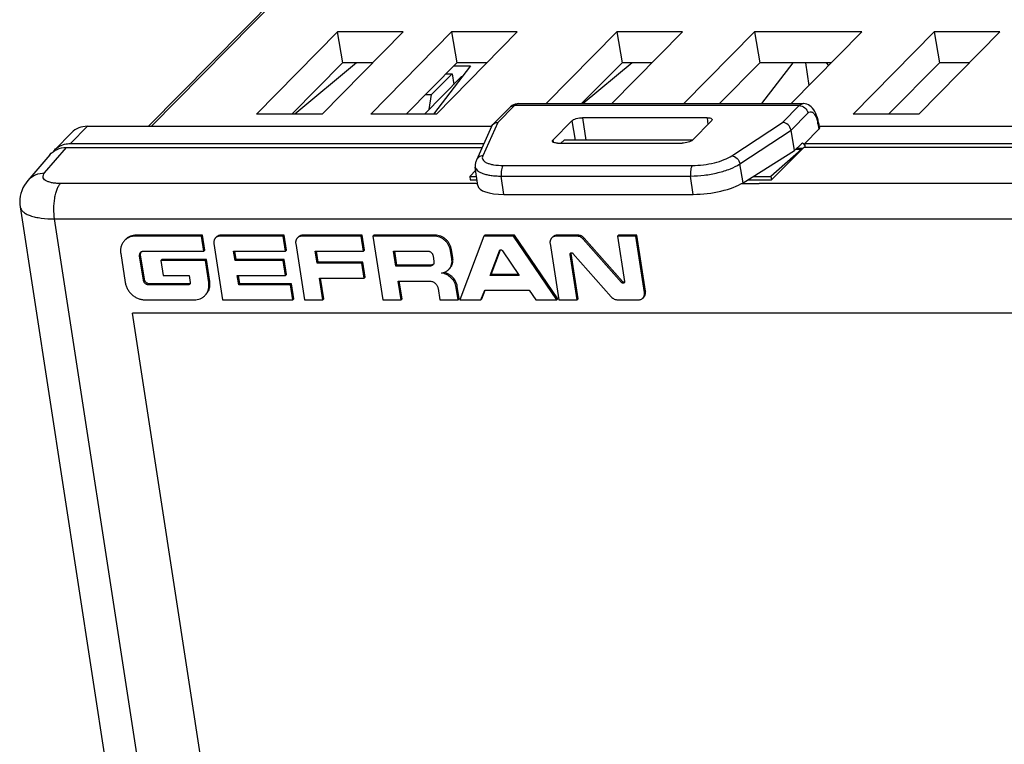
# Model space of a CAD drawing. Header units: millimetres. Extents: x 0 to 594, y 0 to 420.
# Tile 41 of 44: x 438 to 491, y 326 to 365. Entities that reach past the tile are written whole.
import ezdxf

# ---------------------------------------------------------------- set-up
doc = ezdxf.new("R2010")
doc.units = ezdxf.units.MM
doc.header["$LTSCALE"] = 32.67
doc.layers.get('0').update_dxf_attribs({"linetype": 'CONTINUOUS'})
doc.layers.add('SUPERFICI', color=7, linetype='CONTINUOUS')

msp = doc.modelspace()

# ---------------------------------------------------------------- linework, layer by layer
at = {"color": 7, "linetype": 'CONTINUOUS'}
for p, q in [((465.77795, 381.20966), (444.58317, 359.69771)), ((454.84661, 364.8297), (450.44513, 360.3622)), ((454.01715, 360.3622), (458.41909, 364.8297)), ((454.84578, 364.82967), (455.13607, 363.14712)), ((458.41909, 364.8297), (454.84661, 364.8297)), ((461.06333, 364.8297), (456.662, 360.3622)), ((460.23387, 360.3622), (464.63581, 364.8297)), ((461.0625, 364.82967), (461.35278, 363.14712)), ((464.63581, 364.8297), (461.06333, 364.8297)), ((470.04302, 364.8297), (466.20007, 360.92896)), ((469.77201, 360.92896), (473.61551, 364.8297)), ((470.0422, 364.82967), (470.33248, 363.14712)), ((473.61551, 364.8297), (470.04302, 364.8297)), ((477.54109, 364.8297), (473.69814, 360.92896)), ((477.54026, 364.82967), (477.83055, 363.14712)), ((483.38609, 364.8297), (477.54109, 364.8297)), ((479.54259, 360.92896), (483.38609, 364.8297)), ((487.31167, 364.8297), (482.91035, 360.3622)), ((486.48222, 360.3622), (490.88416, 364.8297)), ((487.31085, 364.82967), (487.60113, 363.14712)), ((490.88416, 364.8297), (487.31167, 364.8297)), ((455.13607, 363.14712), (452.36868, 360.3622)), ((455.8952, 363.14712), (452.54082, 360.3622)), ((456.76121, 363.14712), (455.13607, 363.14712)), ((461.35278, 363.14712), (458.5854, 360.3622)), ((462.97792, 363.14712), (461.35278, 363.14712)), ((470.33248, 363.14712), (468.12829, 360.92896)), ((470.88493, 363.14712), (468.2132, 360.92896)), ((471.95762, 363.14712), (470.33248, 363.14712)), ((477.83055, 363.14712), (475.62636, 360.92896)), ((481.7282, 363.14712), (477.83055, 363.14712)), ((477.94241, 360.92896), (479.64158, 363.14712)), ((480.52051, 361.92145), (480.33186, 363.14712)), ((481.58391, 363.00068), (481.45444, 363.14712)), ((487.60113, 363.14712), (484.83375, 360.3622)), ((489.22627, 363.14712), (487.60113, 363.14712)), ((462.08267, 362.9887), (460.07069, 360.3622)), ((461.19536, 362.9887), (462.08267, 362.9887)), ((459.59001, 360.3622), (461.60901, 362.41141)), ((459.96968, 361.41796), (461.09184, 362.55691)), ((460.76629, 362.55691), (461.09184, 362.55691)), ((461.09184, 362.55691), (461.18108, 361.97707)), ((461.60901, 362.41141), (461.64045, 362.41141)), ((459.63451, 361.41796), (459.96968, 361.41796)), ((459.83313, 360.60895), (459.96968, 361.41796)), ((463.31034, 359.79559), (464.22381, 360.72272)), ((464.26661, 360.76281), (464.22385, 360.72268)), ((464.69168, 360.92896), (480.1824, 360.92896)), ((454.01715, 360.3622), (450.44513, 360.3622)), ((460.23387, 360.3622), (456.662, 360.3622)), ((467.6081, 359.99694), (466.57595, 358.94935)), ((474.95534, 360.16235), (468.18555, 360.16235)), ((474.17471, 358.94935), (475.20685, 359.99694)), ((481.02149, 359.89055), (480.99519, 360.02339)), ((486.48222, 360.3622), (482.91035, 360.3622)), ((441.24942, 359.69771), (463.23869, 359.69771)), ((463.23857, 359.69098), (462.41043, 357.86144)), ((479.71314, 358.38104), (479.52574, 359.48099)), ((481.04085, 359.5323), (480.28039, 358.76046)), ((481.02147, 359.89085), (481.07098, 359.60165)), ((481.07098, 359.69771), (504.79806, 359.69771)), ((439.47225, 358.41825), (440.39569, 359.3555)), ((467.19329, 358.93554), (467.00117, 358.78394)), ((474.15946, 358.93554), (467.19329, 358.93554)), ((440.10534, 358.5435), (462.71916, 358.5435)), ((440.32599, 358.76046), (462.81737, 358.76046)), ((466.82746, 358.78394), (473.59726, 358.78394)), ((476.91721, 356.62912), (479.71314, 358.38104)), ((480.10119, 358.43811), (478.43453, 356.96245)), ((478.46264, 356.77982), (480.22022, 358.5435)), ((479.71314, 358.38104), (480.09453, 358.74823)), ((480.10119, 358.43811), (479.77241, 358.43811)), ((480.10796, 358.43085), (480.10119, 358.43811)), ((503.6595, 358.5435), (480.22022, 358.5435)), ((480.31753, 358.5435), (480.28039, 358.76046)), ((480.28039, 358.76046), (503.87462, 358.76046)), ((439.19836, 358.14317), (438.0134, 356.7539)), ((462.37551, 357.30809), (462.04842, 356.96245)), ((462.48878, 356.46893), (462.35195, 357.48263)), ((438.01146, 356.75162), (438.01319, 356.75366)), ((462.04842, 356.96245), (462.07653, 356.77982)), ((462.04842, 356.96245), (462.42216, 356.96245)), ((462.07653, 356.77982), (462.44682, 356.77982)), ((477.15771, 356.77982), (478.46264, 356.77982)), ((477.44918, 356.96245), (478.43453, 356.96245)), ((478.43453, 356.96245), (478.46264, 356.77982)), ((463.91187, 355.9957), (474.20859, 355.9957)), ((437.58699, 355.32503), (445.29757, 305.22896)), ((443.33029, 353.54712), (443.27597, 353.49198)), ((447.46235, 353.72299), (443.85228, 353.72299)), ((447.51668, 353.77813), (443.90661, 353.77813)), ((447.51668, 353.77813), (447.46235, 353.72299)), ((447.58757, 352.90943), (447.46235, 353.72299)), ((447.64189, 352.96457), (447.51668, 353.77813)), ((448.27534, 353.67803), (448.22101, 353.62289)), ((451.90193, 353.72299), (448.47075, 353.72299)), ((451.95625, 353.77813), (448.52507, 353.77813)), ((451.95625, 353.77813), (451.90193, 353.72299)), ((452.02715, 352.90943), (451.90193, 353.72299)), ((452.08147, 352.96457), (451.95625, 353.77813)), ((452.72787, 353.67803), (452.67355, 353.62289)), ((456.14395, 353.72299), (452.92328, 353.72299)), ((456.19827, 353.77813), (452.9776, 353.77813)), ((456.19827, 353.77813), (456.14395, 353.72299)), ((456.26917, 352.90943), (456.14395, 353.72299)), ((456.32349, 352.96457), (456.19827, 353.77813)), ((456.83701, 353.77813), (456.78269, 353.72299)), ((456.78269, 353.72299), (457.31592, 350.25853)), ((460.10837, 353.72299), (456.78269, 353.72299)), ((460.1627, 353.77813), (456.83701, 353.77813)), ((462.81426, 353.72299), (461.51763, 350.25853)), ((462.86859, 353.77813), (462.81426, 353.72299)), ((464.43083, 353.72299), (462.81426, 353.72299)), ((464.48515, 353.77813), (462.86859, 353.77813)), ((464.48515, 353.77813), (464.43083, 353.72299)), ((466.78317, 350.25853), (464.43083, 353.72299)), ((466.8375, 350.31367), (464.48515, 353.77813)), ((466.5646, 353.67803), (466.51028, 353.62289)), ((467.87579, 353.72299), (466.76001, 353.72299)), ((467.93011, 353.77813), (466.81434, 353.77813)), ((470.30828, 351.20093), (468.22671, 353.55697)), ((470.3626, 351.25606), (468.28103, 353.6121)), ((470.14275, 353.77813), (470.08843, 353.72299)), ((470.08843, 353.72299), (470.46802, 351.25678)), ((471.08541, 353.72299), (470.08843, 353.72299)), ((471.13973, 353.77813), (470.14275, 353.77813)), ((471.13973, 353.77813), (471.08541, 353.72299)), ((471.55584, 350.66657), (471.08541, 353.72299)), ((471.61016, 350.72171), (471.13973, 353.77813)), ((447.64189, 352.96457), (447.58757, 352.90943)), ((448.12944, 353.31496), (448.59987, 350.25853)), ((452.08147, 352.96457), (452.02715, 352.90943)), ((452.58197, 353.31496), (453.0524, 350.25853)), ((456.32349, 352.96457), (456.26917, 352.90943)), ((461.12926, 352.54751), (461.06062, 352.99345)), ((463.21481, 351.63912), (463.71349, 352.97706)), ((466.4187, 353.31496), (466.88913, 350.25853)), ((443.06464, 352.78137), (443.30801, 351.20015)), ((444.29894, 351.32319), (444.09344, 352.65834)), ((444.35326, 351.37833), (444.14776, 352.71347)), ((444.30348, 352.90943), (447.58757, 352.90943)), ((445.30056, 352.45268), (445.24624, 352.39754)), ((447.72068, 352.45268), (445.30056, 352.45268)), ((447.72068, 352.45268), (447.66636, 352.39754)), ((447.90498, 351.25529), (447.72068, 352.45268)), ((449.28014, 352.39754), (449.20135, 352.90943)), ((449.20135, 352.90943), (452.02715, 352.90943)), ((449.33446, 352.45268), (449.26416, 352.90943)), ((449.33446, 352.45268), (449.28014, 352.39754)), ((451.96227, 352.45268), (449.33446, 352.45268)), ((451.96227, 352.45268), (451.90795, 352.39754)), ((452.08749, 351.63912), (451.96227, 352.45268)), ((453.74352, 352.24573), (453.64136, 352.90943)), ((453.64136, 352.90943), (456.26917, 352.90943)), ((453.79784, 352.30087), (453.70417, 352.90943)), ((458.0301, 352.09588), (457.90488, 352.90943)), ((457.90488, 352.90943), (459.76507, 352.90943)), ((458.08443, 352.15101), (457.96769, 352.90943)), ((460.05241, 352.65834), (460.10033, 352.34697)), ((461.07493, 352.49237), (461.00629, 352.93831)), ((463.16049, 351.58398), (463.66228, 352.93027)), ((463.82696, 352.93027), (464.74319, 351.58398)), ((467.88611, 350.25853), (467.50611, 352.72742)), ((467.94043, 350.31367), (467.56043, 352.78255)), ((467.66585, 352.78327), (469.74998, 350.42454)), ((445.24624, 352.39754), (445.37146, 351.58398)), ((447.66636, 352.39754), (445.24624, 352.39754)), ((447.85066, 351.20015), (447.66636, 352.39754)), ((451.90795, 352.39754), (449.28014, 352.39754)), ((452.03317, 351.58398), (451.90795, 352.39754)), ((453.79784, 352.30087), (453.74352, 352.24573)), ((456.17192, 352.24573), (453.74352, 352.24573)), ((456.22624, 352.30087), (453.79784, 352.30087)), ((456.22624, 352.30087), (456.17192, 352.24573)), ((456.29714, 351.43217), (456.17192, 352.24573)), ((456.35146, 351.48731), (456.22624, 352.30087)), ((458.08443, 352.15101), (458.0301, 352.09588)), ((459.89029, 352.09588), (458.0301, 352.09588)), ((459.94462, 352.15101), (458.08443, 352.15101)), ((460.95315, 351.95533), (460.89882, 351.9002)), ((445.37146, 351.58398), (446.78357, 351.58398)), ((446.78357, 351.58398), (446.84264, 351.20015)), ((449.48415, 351.07209), (449.40536, 351.58398)), ((449.40536, 351.58398), (452.03317, 351.58398)), ((449.53847, 351.12723), (449.46817, 351.58398)), ((452.08749, 351.63912), (452.03317, 351.58398)), ((454.04938, 350.25853), (453.86874, 351.43217)), ((453.86874, 351.43217), (456.29714, 351.43217)), ((454.1037, 350.31367), (453.93155, 351.43217)), ((456.35146, 351.48731), (456.29714, 351.43217)), ((463.21481, 351.63912), (463.16049, 351.58398)), ((464.74319, 351.58398), (463.16049, 351.58398)), ((464.70566, 351.63912), (463.21481, 351.63912)), ((446.73552, 351.07209), (444.58627, 351.07209)), ((446.78985, 351.12723), (444.6406, 351.12723)), ((449.53847, 351.12723), (449.48415, 351.07209)), ((452.30654, 351.07209), (449.48415, 351.07209)), ((452.36086, 351.12723), (449.53847, 351.12723)), ((452.36086, 351.12723), (452.30654, 351.07209)), ((452.43176, 350.25853), (452.30654, 351.07209)), ((452.48608, 350.31367), (452.36086, 351.12723)), ((458.3129, 350.25853), (458.15548, 351.28128)), ((458.15548, 351.28128), (459.86024, 351.28128)), ((458.36722, 350.31367), (458.21829, 351.28128)), ((460.32716, 350.87325), (460.42178, 350.25853)), ((461.41875, 350.25853), (461.31485, 350.93361)), ((461.47308, 350.31367), (461.36917, 350.98875)), ((447.69365, 350.54468), (447.63933, 350.48954)), ((452.48608, 350.31367), (452.43176, 350.25853)), ((454.1037, 350.31367), (454.04938, 350.25853)), ((458.36722, 350.31367), (458.3129, 350.25853)), ((461.47308, 350.31367), (461.41875, 350.25853)), ((462.66108, 350.25853), (462.86187, 350.77642)), ((462.71541, 350.31367), (462.66108, 350.25853)), ((462.71541, 350.31367), (462.89482, 350.77642)), ((462.86187, 350.77642), (465.29028, 350.77642)), ((465.29028, 350.77642), (465.65046, 350.25853)), ((466.8375, 350.31367), (466.78317, 350.25853)), ((467.94043, 350.31367), (467.88611, 350.25853)), ((471.51859, 350.41378), (471.46426, 350.35864)), ((444.38552, 350.25853), (447.06301, 350.25853)), ((448.59987, 350.25853), (452.43176, 350.25853)), ((453.0524, 350.25853), (454.04938, 350.25853)), ((457.31592, 350.25853), (458.3129, 350.25853)), ((460.42178, 350.25853), (461.41875, 350.25853)), ((461.51763, 350.25853), (462.66108, 350.25853)), ((465.65046, 350.25853), (466.78317, 350.25853)), ((466.88913, 350.25853), (467.88611, 350.25853)), ((470.10088, 350.25853), (471.21453, 350.25853)), ((450.27866, 306.78998), (443.69828, 349.54307)), ((497.43554, 349.54307), (443.69828, 349.54307))]:
    msp.add_line(p, q, dxfattribs=at)
at = {"color": 9, "linetype": 'CONTINUOUS'}
for p, q in [((466.03407, 381.31232), (444.73815, 359.69771)), ((463.57762, 359.90957), (464.47852, 360.82395)), ((479.96607, 360.82395), (464.47852, 360.82395)), ((479.06516, 359.90957), (479.96607, 360.82395)), ((467.6081, 359.99694), (467.78981, 358.93554)), ((468.18555, 360.16235), (468.3648, 358.93554)), ((474.95534, 360.16235), (475.00887, 359.796)), ((479.52574, 359.48099), (480.44377, 360.41276)), ((441.24942, 359.69771), (440.32599, 358.76046)), ((463.57762, 359.90957), (462.75597, 358.09437)), ((476.30994, 358.09437), (479.06516, 359.90957)), ((476.74471, 357.64879), (479.52574, 359.48099)), ((480.99121, 359.82222), (481.04085, 359.5323)), ((466.57595, 358.94935), (466.59748, 358.82361)), ((438.92582, 357.16058), (440.10534, 358.5435)), ((480.16922, 358.49232), (479.82872, 358.49232)), ((463.86603, 357.56805), (474.16276, 357.56805)), ((476.91721, 356.62912), (476.74471, 357.64879)), ((463.91187, 355.9957), (463.76638, 356.99147)), ((463.76638, 356.99147), (474.0631, 356.99147)), ((474.20859, 355.9957), (474.0631, 356.99147)), ((462.39201, 356.58806), (462.4727, 356.58806)), ((476.8484, 356.58806), (477.79644, 356.58806)), ((446.75271, 307.33392), (439.469, 354.65662)), ((443.90661, 353.77813), (443.85228, 353.72299)), ((448.52507, 353.77813), (448.47075, 353.72299)), ((452.9776, 353.77813), (452.92328, 353.72299)), ((460.1627, 353.77813), (460.10837, 353.72299)), ((466.81434, 353.77813), (466.76001, 353.72299)), ((467.93011, 353.77813), (467.87579, 353.72299)), ((468.28103, 353.6121), (468.22671, 353.55697)), ((461.06062, 352.99345), (461.00629, 352.93831)), ((463.70586, 352.97451), (463.66228, 352.93027)), ((444.14776, 352.71347), (444.09344, 352.65834)), ((461.12926, 352.54751), (461.07493, 352.49237)), ((467.56043, 352.78255), (467.50611, 352.72742)), ((459.94462, 352.15101), (459.89029, 352.09588)), ((444.35326, 351.37833), (444.29894, 351.32319)), ((444.6406, 351.12723), (444.58627, 351.07209)), ((446.78985, 351.12723), (446.73552, 351.07209)), ((447.90498, 351.25529), (447.85066, 351.20015)), ((461.36917, 350.98875), (461.31485, 350.93361)), ((470.3626, 351.25606), (470.30828, 351.20093)), ((471.61016, 350.72171), (471.55584, 350.66657))]:
    msp.add_line(p, q, dxfattribs=at)
at = {"color": 7, "linetype": 'CONTINUOUS'}
for points in [[(464.43453, 360.87215), (464.34772, 360.82424), (464.26661, 360.76281)], [(464.69171, 360.92895), (464.62176, 360.92485), (464.52651, 360.90598), (464.43453, 360.87215)], [(480.99519, 360.02339), (480.96039, 360.15821), (480.91936, 360.2831), (480.87246, 360.39756), (480.82003, 360.50102), (480.7618, 360.5941), (480.69748, 360.67696), (480.62724, 360.7489), (480.55101, 360.80974), (480.46889, 360.85902), (480.38247, 360.89556), (480.29311, 360.91884), (480.20222, 360.92862), (480.18244, 360.92895)], [(438.01153, 356.75171), (437.91257, 356.6255), (437.82125, 356.48668), (437.74336, 356.34218), (437.67947, 356.19316), (437.62997, 356.0413), (437.59503, 355.88847), (437.57433, 355.73619), (437.56736, 355.5858), (437.57345, 355.43875), (437.58713, 355.32416)]]:
    msp.add_lwpolyline(points, dxfattribs=at)
for centre, radius, start, end in [((463.57009, 359.53927), 0.36492, 130.965371, 135.39949), ((440.26332, 357.63973), 1.10984, 135.428822, 142.593632), ((443.80601, 352.96971), 0.74412, 129.481303, 135.422923), ((443.80744, 352.968), 0.74635, 129.256684, 129.482929), ((444.29171, 352.70792), 0.19929, 124.206342, 135.407673), ((459.90199, 352.29728), 0.19926, 315.444974, 326.644806), ((460.45675, 352.33568), 0.62054, 315.430704, 322.542521), ((447.10921, 351.01179), 0.74416, 315.428534, 321.364411)]:
    msp.add_arc(centre, radius, start, end, dxfattribs=at)
at = {"color": 9, "linetype": 'CONTINUOUS'}
msp.add_arc((478.86695, 359.45862), 2.15516, 9.712806, 11.360966, dxfattribs=at)
at = {"color": 7, "linetype": 'CONTINUOUS'}
for centre, major_axis, ratio, start_param, end_param in [((480.62631, 359.5323), (0.44482, 0.06845), 0.33852603, -0.42661666, 0.00498428), ((480.16332, 358.32691), (-0.00797, 0.44999), 0.39522321, -1.06842253, 0.35194455), ((464.74215, 356.79567), (2.25301, 0.32928), 0.32359157, 3.13796892, 4.28815688), ((475.03887, 356.79567), (2.25301, 0.32928), 0.32359157, -1.99502843, -0.6339653)]:
    msp.add_ellipse(centre, major_axis=major_axis, ratio=ratio, start_param=start_param, end_param=end_param, dxfattribs=at)
at = {"color": 9, "linetype": 'CONTINUOUS'}
for points, knots in [([(464.22381, 360.72271), (464.25608, 360.75505), (464.33673, 360.80751), (464.43102, 360.82395), (464.47852, 360.82395)], [0, 0, 0, 0, 0.4902234, 1, 1, 1, 1]), ([(464.47852, 360.82395), (464.50914, 360.85501), (464.5733, 360.90673), (464.65449, 360.92891), (464.69168, 360.92897)], [0, 0, 0, 0, 0.53977755, 1, 1, 1, 1]), ([(479.96607, 360.82395), (479.99686, 360.8552), (480.06195, 360.90734), (480.14417, 360.92897), (480.18196, 360.92896)], [0, 0, 0, 0, 0.53726528, 1, 1, 1, 1]), ([(479.96607, 360.82395), (480.07655, 360.82395), (480.30204, 360.73197), (480.42484, 360.52333), (480.44377, 360.41276)], [0, 0, 0, 0, 0.49620433, 1, 1, 1, 1]), ([(480.44377, 360.41276), (480.47684, 360.44631), (480.53858, 360.48832), (480.63194, 360.48656), (480.6975, 360.45848), (480.75904, 360.40681), (480.84103, 360.30145), (480.88562, 360.20287), (480.91162, 360.13149)], [0, 0, 0, 0, 0.21055944, 0.30506774, 0.40624852, 0.52311954, 0.66055263, 1, 1, 1, 1]), ([(480.91162, 360.13149), (480.91856, 360.11245), (480.94613, 360.03109), (480.96694, 359.94751), (480.97988, 359.88317)], [0, 0, 0, 0, 0.23592985, 1, 1, 1, 1]), ([(481.02152, 359.89055), (481.02241, 359.8852), (481.0221, 359.85916), (481.00531, 359.83652), (480.99121, 359.82222)], [0, 0, 0, 0, 0.21276427, 1, 1, 1, 1]), ([(462.75597, 358.09437), (462.68281, 358.08864), (462.53881, 358.04183), (462.4396, 357.92581), (462.41043, 357.86144)], [0, 0, 0, 0, 0.50942116, 1, 1, 1, 1]), ([(462.75597, 358.09437), (462.74076, 358.06075), (462.72181, 357.9883), (462.75368, 357.87605), (462.84101, 357.7828), (462.97233, 357.70658), (463.14568, 357.64545), (463.44618, 357.58215), (463.69281, 357.56805), (463.86603, 357.56805)], [0, 0, 0, 0, 0.0788378, 0.15338463, 0.23881407, 0.34500683, 0.47541773, 0.62988526, 1, 1, 1, 1]), ([(474.16276, 357.56805), (474.36096, 357.56805), (474.76279, 357.59574), (475.34436, 357.70142), (475.8679, 357.86129), (476.18061, 358.00916), (476.30994, 358.09437)], [0, 0, 0, 0, 0.26615837, 0.53934892, 0.79202017, 1, 1, 1, 1]), ([(476.30994, 358.09437), (476.41414, 358.08472), (476.61989, 357.96541), (476.72584, 357.76034), (476.74471, 357.64879)], [0, 0, 0, 0, 0.48050574, 1, 1, 1, 1]), ([(462.352, 357.48264), (462.35694, 357.44574), (462.38586, 357.36879), (462.47543, 357.2713), (462.60593, 357.18779), (462.77515, 357.11768), (462.98051, 357.06182), (463.21838, 357.02113), (463.484, 356.99664), (463.66992, 356.99147), (463.76638, 356.99147)], [0, 0, 0, 0, 0.07043434, 0.15041175, 0.24649686, 0.3614605, 0.49572793, 0.64835525, 0.81749855, 1, 1, 1, 1]), ([(463.86603, 357.56805), (463.84037, 357.542), (463.79946, 357.46364), (463.75118, 357.27043), (463.74996, 357.10383), (463.76638, 356.99147)], [0, 0, 0, 0, 0.18354402, 0.43007696, 1, 1, 1, 1]), ([(474.16276, 357.56805), (474.13709, 357.542), (474.09619, 357.46364), (474.0479, 357.27043), (474.04668, 357.10383), (474.0631, 356.99147)], [0, 0, 0, 0, 0.18354402, 0.43007696, 1, 1, 1, 1]), ([(474.0631, 356.99147), (474.31064, 356.99147), (474.81249, 357.02606), (475.5388, 357.15804), (476.19265, 357.35769), (476.58319, 357.54237), (476.74471, 357.64879)], [0, 0, 0, 0, 0.2661648, 0.53934887, 0.79201493, 1, 1, 1, 1]), ([(438.01319, 356.75366), (438.06999, 356.82028), (438.19975, 356.93991), (438.49984, 357.1087), (438.7582, 357.15872), (438.92579, 357.16056)], [0, 0, 0, 0, 0.25594544, 0.51001862, 1, 1, 1, 1]), ([(439.78333, 356.58806), (439.69825, 356.58824), (439.537, 356.5944), (439.31248, 356.62475), (439.12409, 356.67499), (438.97765, 356.74321), (438.87585, 356.82996), (438.82862, 356.94006), (438.85088, 357.05934), (438.89737, 357.12679), (438.92582, 357.16058)], [0, 0, 0, 0, 0.19442342, 0.36822537, 0.51673886, 0.63830919, 0.73496149, 0.81606408, 0.89906738, 1, 1, 1, 1]), ([(439.469, 354.65661), (439.44135, 354.8362), (439.41466, 355.21446), (439.44822, 355.68393), (439.5225, 356.04356), (439.59464, 356.27004), (439.67921, 356.45074), (439.74786, 356.54922), (439.78337, 356.58806)], [0, 0, 0, 0, 0.27223355, 0.56588597, 0.7019856, 0.82166414, 0.92114616, 1, 1, 1, 1]), ([(437.58712, 355.32416), (437.59496, 355.274), (437.63552, 355.1701), (437.75628, 355.03778), (437.93097, 354.92413), (438.15647, 354.82885), (438.42917, 354.75279), (438.86985, 354.67546), (439.22339, 354.65682), (439.469, 354.65662)], [0, 0, 0, 0, 0.0720564, 0.15348983, 0.25046048, 0.36571023, 0.49967488, 0.65142207, 1, 1, 1, 1])]:
    msp.add_open_spline(points, degree=3, knots=knots, dxfattribs=at)
at = {"color": 7, "linetype": 'CONTINUOUS'}
for points, knots in [([(467.6081, 359.99694), (467.63459, 360.02383), (467.71254, 360.07005), (467.9038, 360.13836), (468.0708, 360.16235), (468.18555, 360.16235)], [0, 0, 0, 0, 0.18567594, 0.43564583, 1, 1, 1, 1]), ([(474.95534, 360.16235), (474.99238, 360.16235), (475.061, 360.15817), (475.15788, 360.1406), (475.23241, 360.10049), (475.23728, 360.06443)], [0, 0, 0, 0, 0.35740984, 0.64880203, 1, 1, 1, 1]), ([(475.23728, 360.06443), (475.238, 360.05907), (475.23725, 360.03338), (475.22076, 360.01106), (475.20685, 359.99694)], [0, 0, 0, 0, 0.21422047, 1, 1, 1, 1]), ([(441.24942, 359.69771), (441.09001, 359.69771), (440.77362, 359.64222), (440.50365, 359.46497), (440.39613, 359.35586)], [0, 0, 0, 0, 0.5099656, 1, 1, 1, 1]), ([(463.33085, 359.81482), (463.36405, 359.84366), (463.44279, 359.89023), (463.53225, 359.90774), (463.57762, 359.90957)], [0, 0, 0, 0, 0.49203162, 1, 1, 1, 1]), ([(479.52574, 359.48099), (479.50676, 359.59243), (479.39077, 359.8001), (479.17322, 359.90484), (479.06516, 359.90957)], [0, 0, 0, 0, 0.51105126, 1, 1, 1, 1]), ([(466.54582, 358.87996), (466.54488, 358.88542), (466.54478, 358.91179), (466.56171, 358.9349), (466.57595, 358.94935)], [0, 0, 0, 0, 0.2145275, 1, 1, 1, 1]), ([(466.82746, 358.78394), (466.7908, 358.78394), (466.7228, 358.78795), (466.62622, 358.80557), (466.55203, 358.84405), (466.54582, 358.87996)], [0, 0, 0, 0, 0.35561411, 0.64650396, 1, 1, 1, 1]), ([(474.17471, 358.94935), (474.14821, 358.92245), (474.07026, 358.87624), (473.879, 358.80793), (473.712, 358.78394), (473.59726, 358.78394)], [0, 0, 0, 0, 0.18567594, 0.43564583, 1, 1, 1, 1]), ([(439.19831, 358.14311), (439.30593, 358.26931), (439.58915, 358.47818), (439.9327, 358.5435), (440.10534, 358.5435)], [0, 0, 0, 0, 0.48997817, 1, 1, 1, 1]), ([(439.4727, 358.41861), (439.50276, 358.44911), (439.63069, 358.56478), (439.78604, 358.64939), (439.90835, 358.69175)], [0, 0, 0, 0, 0.24861743, 1, 1, 1, 1]), ([(439.90835, 358.69175), (439.9413, 358.70316), (440.07697, 358.74354), (440.21941, 358.76046), (440.32599, 358.76046)], [0, 0, 0, 0, 0.24652828, 1, 1, 1, 1]), ([(462.41043, 357.86144), (462.38419, 357.80347), (462.34537, 357.67867), (462.3432, 357.54745), (462.35195, 357.48263)], [0, 0, 0, 0, 0.49315009, 1, 1, 1, 1]), ([(443.90661, 353.77813), (443.85183, 353.77813), (443.74339, 353.76847), (443.6133, 353.73104), (443.51708, 353.68678), (443.4495, 353.64692), (443.38676, 353.60057), (443.34844, 353.56554), (443.33029, 353.54712)], [0, 0, 0, 0, 0.25798476, 0.50937592, 0.63321036, 0.75604849, 0.87819954, 1, 1, 1, 1]), ([(443.85228, 353.72299), (443.80447, 353.72299), (443.70974, 353.71563), (443.57285, 353.68171), (443.44614, 353.62584), (443.37019, 353.57454), (443.33516, 353.54591)], [0, 0, 0, 0, 0.25759117, 0.50933199, 0.75627274, 1, 1, 1, 1]), ([(448.22101, 353.62289), (448.21161, 353.61335), (448.19395, 353.59303), (448.17139, 353.55941), (448.15299, 353.52298), (448.13414, 353.47096), (448.12209, 353.40078), (448.12504, 353.34351), (448.12944, 353.31496)], [0, 0, 0, 0, 0.12070297, 0.2419002, 0.36405765, 0.48758734, 0.73961269, 1, 1, 1, 1]), ([(448.47075, 353.72299), (448.44701, 353.72299), (448.40001, 353.7188), (448.33277, 353.69946), (448.27187, 353.66773), (448.23674, 353.63885), (448.22101, 353.62289)], [0, 0, 0, 0, 0.25815318, 0.50970733, 0.75622046, 1, 1, 1, 1]), ([(448.52507, 353.77813), (448.50133, 353.77813), (448.45434, 353.77394), (448.38709, 353.7546), (448.32619, 353.72286), (448.29107, 353.69399), (448.27533, 353.67802)], [0, 0, 0, 0, 0.25815318, 0.50970733, 0.75622046, 1, 1, 1, 1]), ([(452.67354, 353.62289), (452.66414, 353.61335), (452.64648, 353.59303), (452.62393, 353.55941), (452.60552, 353.52298), (452.58667, 353.47096), (452.57462, 353.40078), (452.57757, 353.34351), (452.58197, 353.31496)], [0, 0, 0, 0, 0.12070297, 0.2419002, 0.36405765, 0.48758734, 0.73961269, 1, 1, 1, 1]), ([(452.92328, 353.72299), (452.89954, 353.72299), (452.85255, 353.7188), (452.7853, 353.69946), (452.7244, 353.66773), (452.68927, 353.63885), (452.67354, 353.62289)], [0, 0, 0, 0, 0.25815318, 0.50970733, 0.75622046, 1, 1, 1, 1]), ([(452.9776, 353.77813), (452.95387, 353.77813), (452.90687, 353.77394), (452.83962, 353.7546), (452.77872, 353.72286), (452.7436, 353.69399), (452.72787, 353.67802)], [0, 0, 0, 0, 0.25815318, 0.50970733, 0.75622046, 1, 1, 1, 1]), ([(461.00629, 352.93831), (460.99829, 352.99031), (460.97189, 353.09425), (460.90457, 353.24166), (460.81159, 353.37747), (460.69647, 353.49652), (460.56356, 353.59435), (460.41781, 353.66726), (460.26474, 353.71243), (460.15993, 353.72299), (460.10837, 353.72299)], [0, 0, 0, 0, 0.12233322, 0.24763692, 0.37497419, 0.50314831, 0.6308586, 0.7568617, 0.88013037, 1, 1, 1, 1]), ([(461.06062, 352.99345), (461.05261, 353.04545), (461.02621, 353.14938), (460.9589, 353.2968), (460.86591, 353.43261), (460.75079, 353.55165), (460.61789, 353.64948), (460.47213, 353.72239), (460.31907, 353.76757), (460.21425, 353.77813), (460.1627, 353.77813)], [0, 0, 0, 0, 0.12233322, 0.24763692, 0.37497419, 0.50314831, 0.6308586, 0.7568617, 0.88013037, 1, 1, 1, 1]), ([(466.51027, 353.62289), (466.50088, 353.61335), (466.48322, 353.59303), (466.46066, 353.55941), (466.44225, 353.52298), (466.4234, 353.47096), (466.41136, 353.40078), (466.41431, 353.34351), (466.4187, 353.31496)], [0, 0, 0, 0, 0.12070297, 0.2419002, 0.36405765, 0.48758734, 0.73961269, 1, 1, 1, 1]), ([(466.76001, 353.72299), (466.73628, 353.72299), (466.68928, 353.7188), (466.62203, 353.69946), (466.56113, 353.66773), (466.52601, 353.63885), (466.51027, 353.62289)], [0, 0, 0, 0, 0.25815318, 0.50970733, 0.75622046, 1, 1, 1, 1]), ([(466.81434, 353.77813), (466.7906, 353.77813), (466.7436, 353.77394), (466.67636, 353.7546), (466.61546, 353.72286), (466.58033, 353.69399), (466.5646, 353.67802)], [0, 0, 0, 0, 0.25815318, 0.50970733, 0.75622046, 1, 1, 1, 1]), ([(468.22671, 353.55697), (468.20411, 353.58255), (468.15387, 353.62909), (468.067, 353.68194), (467.97308, 353.71513), (467.90781, 353.72299), (467.87579, 353.72299)], [0, 0, 0, 0, 0.25659534, 0.51079, 0.75932888, 1, 1, 1, 1]), ([(468.28103, 353.6121), (468.25843, 353.63768), (468.2082, 353.68423), (468.12132, 353.73708), (468.02741, 353.77027), (467.96213, 353.77813), (467.93011, 353.77813)], [0, 0, 0, 0, 0.25659534, 0.51079, 0.75932888, 1, 1, 1, 1]), ([(443.27597, 353.49198), (443.25428, 353.46997), (443.21353, 353.42308), (443.16147, 353.34549), (443.11898, 353.26145), (443.08657, 353.17194), (443.06459, 353.07801), (443.05327, 352.98072), (443.05274, 352.8812), (443.05952, 352.81464), (443.06464, 352.78137)], [0, 0, 0, 0, 0.12060864, 0.24171114, 0.36377306, 0.48720613, 0.61234732, 0.739444, 0.86864434, 1, 1, 1, 1]), ([(463.6793, 352.95713), (463.68393, 352.96182), (463.69459, 352.97008), (463.70702, 352.97526), (463.71348, 352.97707)], [0, 0, 0, 0, 0.49558385, 1, 1, 1, 1]), ([(463.71348, 352.97707), (463.72334, 352.97983), (463.74476, 352.98167), (463.77643, 352.97374), (463.80522, 352.95637), (463.82062, 352.93958), (463.82696, 352.93027)], [0, 0, 0, 0, 0.23569265, 0.48359371, 0.74056712, 1, 1, 1, 1]), ([(444.09344, 352.65834), (444.09073, 352.67591), (444.08892, 352.71115), (444.09633, 352.75433), (444.10793, 352.78635), (444.12295, 352.81609), (444.13822, 352.83609), (444.14979, 352.84783)], [0, 0, 0, 0, 0.26050916, 0.51265187, 0.63623922, 0.75845367, 1, 1, 1, 1]), ([(444.14776, 352.71347), (444.14558, 352.72764), (444.14356, 352.75604), (444.14795, 352.79796), (444.15969, 352.83745), (444.17231, 352.86155), (444.17966, 352.87272)], [0, 0, 0, 0, 0.2592681, 0.51174557, 0.75815568, 1, 1, 1, 1]), ([(444.17967, 352.87273), (444.18848, 352.87872), (444.2072, 352.88938), (444.23764, 352.90093), (444.27002, 352.90791), (444.29226, 352.90943), (444.30348, 352.90943)], [0, 0, 0, 0, 0.24393541, 0.4912409, 0.743016, 1, 1, 1, 1]), ([(459.76507, 352.90943), (459.78157, 352.90943), (459.81511, 352.90606), (459.86409, 352.8916), (459.91074, 352.86827), (459.95327, 352.83696), (459.9901, 352.79887), (460.01986, 352.75541), (460.0414, 352.70824), (460.04985, 352.67498), (460.05241, 352.65834)], [0, 0, 0, 0, 0.11987007, 0.24313839, 0.36914143, 0.49685169, 0.62502578, 0.75236299, 0.87766632, 1, 1, 1, 1]), ([(460.94934, 351.95828), (460.9631, 351.97625), (460.98878, 352.01383), (461.02111, 352.07425), (461.0471, 352.13832), (461.07313, 352.22839), (461.08852, 352.34761), (461.08235, 352.44418), (461.07493, 352.49237)], [0, 0, 0, 0, 0.1205219, 0.24183063, 0.36424988, 0.48805644, 0.74034129, 1, 1, 1, 1]), ([(460.95315, 351.95534), (460.97122, 351.97368), (461.00518, 352.01275), (461.04857, 352.07741), (461.08397, 352.14745), (461.11098, 352.22204), (461.1293, 352.30031), (461.13872, 352.38139), (461.13917, 352.46432), (461.13352, 352.51978), (461.12926, 352.54751)], [0, 0, 0, 0, 0.12060863, 0.24171113, 0.36377305, 0.48720614, 0.61234734, 0.73944407, 0.86864428, 1, 1, 1, 1]), ([(463.66228, 352.93027), (463.66415, 352.9353), (463.6689, 352.94493), (463.67558, 352.95335), (463.6793, 352.95713)], [0, 0, 0, 0, 0.50293113, 1, 1, 1, 1]), ([(467.50611, 352.72742), (467.5051, 352.73401), (467.50442, 352.74722), (467.50772, 352.76651), (467.51525, 352.78405), (467.52291, 352.79407), (467.52724, 352.79848)], [0, 0, 0, 0, 0.26062942, 0.51288067, 0.7583461, 1, 1, 1, 1]), ([(467.52724, 352.79848), (467.53194, 352.80324), (467.54277, 352.8116), (467.55542, 352.81679), (467.56199, 352.81858)], [0, 0, 0, 0, 0.49546467, 1, 1, 1, 1]), ([(467.56043, 352.78255), (467.5595, 352.78861), (467.55878, 352.80076), (467.56051, 352.81282), (467.56198, 352.81858)], [0, 0, 0, 0, 0.50754644, 1, 1, 1, 1]), ([(467.56199, 352.81858), (467.57073, 352.82096), (467.58952, 352.82285), (467.61769, 352.81727), (467.64417, 352.80399), (467.65924, 352.79075), (467.66585, 352.78327)], [0, 0, 0, 0, 0.23621204, 0.48336814, 0.73953356, 1, 1, 1, 1]), ([(460.04398, 352.15748), (460.0343, 352.14765), (460.01268, 352.12989), (459.97521, 352.11036), (459.93382, 352.09845), (459.9049, 352.09588), (459.89029, 352.09588)], [0, 0, 0, 0, 0.24377958, 0.49029254, 0.74184523, 1, 1, 1, 1]), ([(460.06842, 352.18771), (460.05962, 352.18173), (460.04089, 352.17106), (460.01045, 352.15952), (459.97808, 352.15253), (459.95584, 352.15101), (459.94462, 352.15101)], [0, 0, 0, 0, 0.24393541, 0.4912409, 0.743016, 1, 1, 1, 1]), ([(460.10033, 352.34697), (460.10251, 352.3328), (460.10453, 352.30441), (460.10014, 352.26249), (460.08841, 352.223), (460.07579, 352.19889), (460.06843, 352.18772)], [0, 0, 0, 0, 0.2592681, 0.51174557, 0.75815568, 1, 1, 1, 1]), ([(460.66352, 351.7499), (460.68579, 351.75802), (460.72931, 351.77657), (460.7909, 351.81123), (460.84789, 351.85226), (460.8825, 351.88363), (460.89883, 351.9002)], [0, 0, 0, 0, 0.25277198, 0.50320567, 0.75201788, 1, 1, 1, 1]), ([(444.6406, 351.12723), (444.6241, 351.12723), (444.59056, 351.13061), (444.54158, 351.14507), (444.49494, 351.1684), (444.45241, 351.1997), (444.41557, 351.2378), (444.38581, 351.28125), (444.36427, 351.32843), (444.35582, 351.36169), (444.35326, 351.37833)], [0, 0, 0, 0, 0.11987007, 0.24313839, 0.36914143, 0.49685169, 0.62502578, 0.75236299, 0.87766632, 1, 1, 1, 1]), ([(460.50794, 351.71299), (460.53464, 351.7162), (460.58733, 351.72551), (460.63862, 351.74082), (460.66352, 351.7499)], [0, 0, 0, 0, 0.50372287, 1, 1, 1, 1]), ([(461.31485, 350.93361), (461.30744, 350.98173), (461.28374, 351.0779), (461.22426, 351.2153), (461.14236, 351.34343), (461.04073, 351.45811), (460.92265, 351.55566), (460.79194, 351.6329), (460.65285, 351.68731), (460.55614, 351.7074), (460.50794, 351.71299)], [0, 0, 0, 0, 0.12175917, 0.24631174, 0.37288833, 0.50049649, 0.62803329, 0.75440339, 0.87863668, 1, 1, 1, 1]), ([(461.36917, 350.98875), (461.36243, 351.03256), (461.34158, 351.12016), (461.29028, 351.2462), (461.21999, 351.3652), (461.13265, 351.47392), (461.03061, 351.56942), (460.91662, 351.64916), (460.79377, 351.71094), (460.70717, 351.73934), (460.66349, 351.74996)], [0, 0, 0, 0, 0.12124295, 0.24507486, 0.37088876, 0.4978946, 0.6251957, 0.75186938, 0.87704834, 1, 1, 1, 1]), ([(443.30801, 351.20015), (443.31762, 351.13775), (443.3493, 351.01303), (443.43008, 350.83613), (443.54166, 350.67316), (443.6798, 350.53031), (443.83929, 350.41291), (444.01419, 350.32542), (444.19787, 350.27121), (444.32365, 350.25853), (444.38552, 350.25853)], [0, 0, 0, 0, 0.12233326, 0.24763692, 0.37497419, 0.50314831, 0.6308586, 0.7568617, 0.88013033, 1, 1, 1, 1]), ([(444.58627, 351.07209), (444.56977, 351.07209), (444.53623, 351.07547), (444.48725, 351.08993), (444.44061, 351.11326), (444.39808, 351.14457), (444.36125, 351.18266), (444.33149, 351.22612), (444.30995, 351.27329), (444.3015, 351.30655), (444.29894, 351.32319)], [0, 0, 0, 0, 0.11987007, 0.24313839, 0.36914143, 0.49685169, 0.62502578, 0.75236299, 0.87766632, 1, 1, 1, 1]), ([(446.8139, 351.10351), (446.80897, 351.0985), (446.79794, 351.08944), (446.77883, 351.07948), (446.75772, 351.07341), (446.74297, 351.07209), (446.73552, 351.07209)], [0, 0, 0, 0, 0.24377966, 0.49029269, 0.74184256, 1, 1, 1, 1]), ([(446.83565, 351.13644), (446.82856, 351.13337), (446.81348, 351.12872), (446.79778, 351.12723), (446.78985, 351.12723)], [0, 0, 0, 0, 0.49316554, 1, 1, 1, 1]), ([(446.83564, 351.13646), (446.8331, 351.13032), (446.82689, 351.11855), (446.81852, 351.1082), (446.8139, 351.10351)], [0, 0, 0, 0, 0.50244966, 1, 1, 1, 1]), ([(446.84264, 351.20015), (446.84431, 351.18929), (446.84498, 351.16747), (446.83969, 351.14622), (446.83564, 351.13646)], [0, 0, 0, 0, 0.50971126, 1, 1, 1, 1]), ([(447.69049, 350.54717), (447.70783, 350.56886), (447.74022, 350.61437), (447.7811, 350.68784), (447.81405, 350.76602), (447.8472, 350.87617), (447.8671, 351.0224), (447.85976, 351.14098), (447.85066, 351.20015)], [0, 0, 0, 0, 0.1205312, 0.24181001, 0.36418221, 0.48794504, 0.74020194, 1, 1, 1, 1]), ([(447.69365, 350.54468), (447.71534, 350.5667), (447.75609, 350.61359), (447.80815, 350.69118), (447.85063, 350.77522), (447.88305, 350.86472), (447.90503, 350.95866), (447.91634, 351.05595), (447.91688, 351.15546), (447.9101, 351.22202), (447.90498, 351.25529)], [0, 0, 0, 0, 0.12060864, 0.24171114, 0.36377306, 0.48720613, 0.61234732, 0.739444, 0.86864434, 1, 1, 1, 1]), ([(459.86024, 351.28128), (459.88705, 351.28128), (459.94156, 351.27579), (460.02115, 351.2523), (460.09694, 351.21439), (460.16606, 351.16351), (460.22591, 351.10161), (460.27427, 351.03099), (460.30927, 350.95433), (460.323, 350.90029), (460.32716, 350.87325)], [0, 0, 0, 0, 0.11986962, 0.2431383, 0.36914141, 0.49685169, 0.62502581, 0.75236308, 0.87766678, 1, 1, 1, 1]), ([(470.44689, 351.18571), (470.4427, 351.18146), (470.43318, 351.17389), (470.41647, 351.16618), (470.39802, 351.16235), (470.37865, 351.16255), (470.35914, 351.16674), (470.33398, 351.17739), (470.31742, 351.19058), (470.30828, 351.20093)], [0, 0, 0, 0, 0.11508861, 0.23187572, 0.35171169, 0.47535855, 0.60290002, 0.73378595, 1, 1, 1, 1]), ([(470.46647, 351.22075), (470.45773, 351.21837), (470.43893, 351.21647), (470.41076, 351.22206), (470.38429, 351.23534), (470.36921, 351.24858), (470.3626, 351.25606)], [0, 0, 0, 0, 0.23621181, 0.48336814, 0.73953384, 1, 1, 1, 1]), ([(470.46647, 351.22075), (470.46478, 351.21415), (470.45978, 351.20143), (470.45158, 351.19048), (470.44689, 351.18571)], [0, 0, 0, 0, 0.5045341, 1, 1, 1, 1]), ([(470.46802, 351.25678), (470.46895, 351.25071), (470.46968, 351.23857), (470.46795, 351.22651), (470.46647, 351.22075)], [0, 0, 0, 0, 0.50754643, 1, 1, 1, 1]), ([(447.06301, 350.25853), (447.11779, 350.25853), (447.22623, 350.26819), (447.35631, 350.30563), (447.45254, 350.34988), (447.52011, 350.38974), (447.58286, 350.4361), (447.62118, 350.47112), (447.63933, 350.48955)], [0, 0, 0, 0, 0.25798476, 0.50937592, 0.63321036, 0.75604849, 0.87819954, 1, 1, 1, 1]), ([(469.74998, 350.42454), (469.77258, 350.39897), (469.82282, 350.35243), (469.90969, 350.29958), (470.0036, 350.26639), (470.06887, 350.25853), (470.10088, 350.25853)], [0, 0, 0, 0, 0.25659561, 0.51079009, 0.75932875, 1, 1, 1, 1]), ([(471.21453, 350.25853), (471.23827, 350.25853), (471.28526, 350.26272), (471.35251, 350.28207), (471.41341, 350.3138), (471.44853, 350.34267), (471.46427, 350.35864)], [0, 0, 0, 0, 0.25815318, 0.50970733, 0.75622046, 1, 1, 1, 1]), ([(471.46427, 350.35864), (471.47367, 350.36818), (471.49132, 350.3885), (471.51388, 350.42212), (471.53229, 350.45854), (471.55114, 350.51057), (471.56319, 350.58075), (471.56024, 350.63802), (471.55584, 350.66657)], [0, 0, 0, 0, 0.12070297, 0.2419002, 0.36405765, 0.48758734, 0.73961269, 1, 1, 1, 1]), ([(471.51859, 350.41378), (471.52799, 350.42332), (471.54565, 350.44364), (471.56821, 350.47726), (471.58661, 350.51368), (471.60546, 350.56571), (471.61751, 350.63589), (471.61456, 350.69315), (471.61016, 350.72171)], [0, 0, 0, 0, 0.12070297, 0.2419002, 0.36405765, 0.48758734, 0.73961269, 1, 1, 1, 1])]:
    msp.add_open_spline(points, degree=3, knots=knots, dxfattribs=at)
msp.add_open_spline([(463.2387, 359.69125), (463.2561, 359.72964), (463.28067, 359.76549), (463.31026, 359.7955)], degree=3, dxfattribs=at)
at = {"layer": 'SUPERFICI', "color": 9, "linetype": 'CONTINUOUS'}
for p, q in [((462.39201, 356.58806), (439.78333, 356.58806)), ((500.40515, 356.58805), (477.79644, 356.58806)), ((439.469, 354.65662), (500.09071, 354.65661))]:
    msp.add_line(p, q, dxfattribs=at)

doc.saveas('drawing.dxf')
